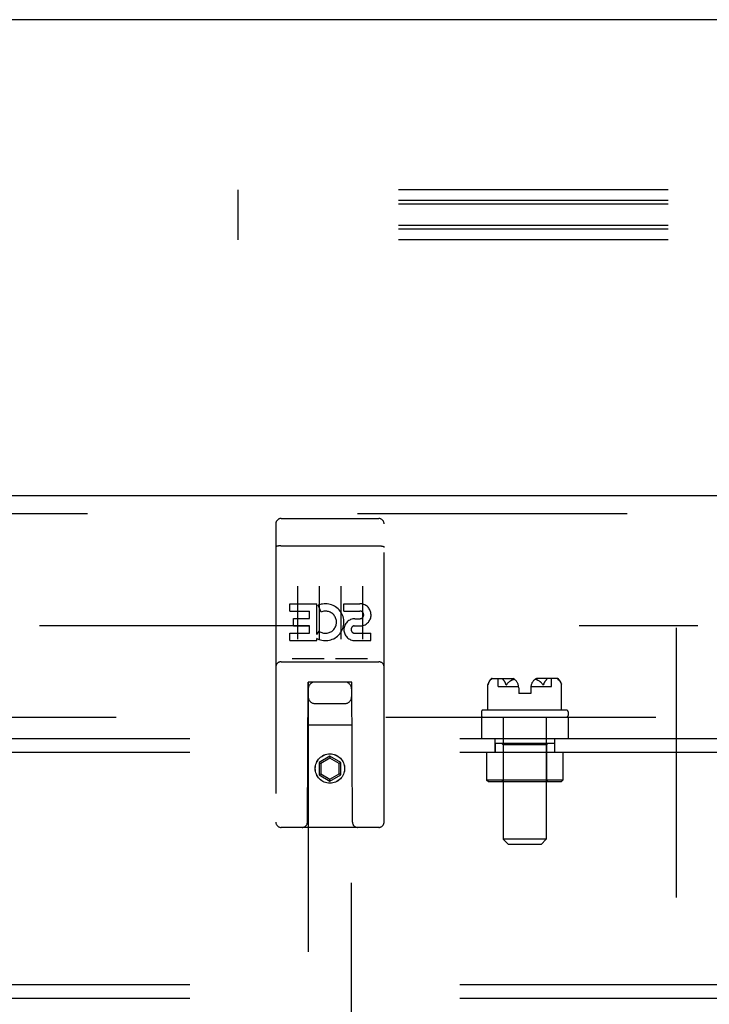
# Model space of a CAD drawing. Header units: inches. Extents: x 0 to 283, y 0 to 183.
# Tile 56 of 114: x 87.96 to 91.95, y 130.35 to 136.04. Entities that reach past the tile are written whole.
import ezdxf

# ---------------------------------------------------------------- set-up
doc = ezdxf.new("R2010")
doc.units = ezdxf.units.IN
doc.header["$LTSCALE"] = 15.583333
doc.header["$MEASUREMENT"] = 0
doc.linetypes.add('HIDDEN', pattern=[0.2, 0.1, -0.1])
doc.layers.get('0').update_dxf_attribs({"linetype": 'CONTINUOUS'})
for name, color, linetype in [('DEFAULT_2', 8, 'HIDDEN'), ('LEFTHAND_DOOR_ASSEMBLY', 7, 'CONTINUOUS'), ('SUBPANEL', 7, 'CONTINUOUS')]:
    doc.layers.add(name, color=color, linetype=linetype)

msp = doc.modelspace()

# ---------------------------------------------------------------- linework, layer by layer
at = {"color": 7, "linetype": 'Continuous'}
msp.add_line((132.1935, 136.0369), (53.5685, 136.0369), dxfattribs=at)
at = {"layer": 'DEFAULT_2', "color": 8, "linetype": 'HIDDEN'}
for p, q in [((89.226, 134.7653), (89.226, 135.0529)), ((132.226, 135.0529), (89.226, 135.0529)), ((132.226, 134.9919), (89.226, 134.9919)), ((132.226, 134.9701), (89.226, 134.9701)), ((132.226, 134.8481), (89.226, 134.8481)), ((132.226, 134.8263), (89.226, 134.8263)), ((132.226, 134.7653), (89.226, 134.7653)), ((56.9123, 132.5369), (91.881, 132.5369)), ((91.756, 132.5219), (91.756, 53.5519))]:
    msp.add_line(p, q, dxfattribs=at)
at = {"layer": 'LEFTHAND_DOOR_ASSEMBLY', "color": 3, "linetype": 'Continuous'}
msp.add_line((55.631, 133.2869), (92.5685, 133.2869), dxfattribs=at)
at = {"layer": 'LEFTHAND_DOOR_ASSEMBLY', "color": 8, "linetype": 'HIDDEN'}
for p, q in [((55.631, 133.1829), (92.5685, 133.1829)), ((89.4735, 133.1544), (90.0385, 133.1544)), ((89.4435, 133.1244), (89.4435, 131.3994)), ((90.0685, 131.3994), (90.0685, 133.1244)), ((89.4601, 132.9956), (89.4594, 132.9955)), ((89.4609, 132.9957), (89.4601, 132.9956)), ((89.4617, 132.9958), (89.4609, 132.9957)), ((89.4624, 132.9959), (89.4617, 132.9958)), ((89.4632, 132.996), (89.4624, 132.9959)), ((89.464, 132.996), (89.4632, 132.996)), ((89.4648, 132.9961), (89.464, 132.996)), ((89.4656, 132.9962), (89.4648, 132.9961)), ((89.4664, 132.9962), (89.4656, 132.9962)), ((89.4673, 132.9963), (89.4664, 132.9962)), ((89.4681, 132.9963), (89.4673, 132.9963)), ((89.4689, 132.9963), (89.4681, 132.9963)), ((89.4697, 132.9964), (89.4689, 132.9963)), ((89.4706, 132.9964), (89.4697, 132.9964)), ((89.4714, 132.9964), (89.4706, 132.9964)), ((89.4723, 132.9964), (89.4714, 132.9964)), ((89.4731, 132.9964), (89.4723, 132.9964)), ((89.4731, 132.9964), (90.0385, 132.9964)), ((90.0385, 132.9964), (90.0394, 132.9964)), ((90.0394, 132.9964), (90.0402, 132.9964)), ((90.0402, 132.9964), (90.041, 132.9964)), ((90.041, 132.9964), (90.0419, 132.9964)), ((90.0419, 132.9964), (90.0427, 132.9964)), ((90.0427, 132.9964), (90.0435, 132.9963)), ((90.0435, 132.9963), (90.0444, 132.9963)), ((90.0444, 132.9963), (90.0452, 132.9962)), ((90.0452, 132.9962), (90.046, 132.9962)), ((90.046, 132.9962), (90.0468, 132.9961)), ((90.0468, 132.9961), (90.0476, 132.9961)), ((90.0476, 132.9961), (90.0484, 132.996)), ((90.0484, 132.996), (90.0492, 132.9959)), ((90.0492, 132.9959), (90.05, 132.9959)), ((90.05, 132.9959), (90.0508, 132.9958)), ((90.0508, 132.9958), (90.0515, 132.9957)), ((89.5685, 132.7633), (89.5685, 132.4573)), ((89.6935, 132.7633), (89.6935, 132.4573)), ((89.8185, 132.7633), (89.8185, 132.4573)), ((89.9435, 132.7633), (89.9435, 132.4573)), ((89.5242, 132.6192), (89.5242, 132.6616)), ((89.5242, 132.6616), (89.6803, 132.6616)), ((89.6803, 132.4841), (89.6803, 132.6616)), ((89.7047, 132.6135), (89.6878, 132.6527)), ((89.8366, 132.6192), (89.8366, 132.6616)), ((89.8366, 132.6616), (89.929, 132.6616)), ((89.5242, 132.6192), (89.6377, 132.6192)), ((89.6377, 132.5768), (89.6377, 132.6192)), ((89.8366, 132.6192), (89.929, 132.6192)), ((89.5455, 132.5343), (89.5455, 132.5768)), ((89.5455, 132.5768), (89.6377, 132.5768)), ((89.5455, 132.5343), (89.6377, 132.5343)), ((89.6377, 132.4909), (89.6377, 132.5343)), ((89.8965, 132.5344), (89.9428, 132.5344)), ((89.9004, 132.5753), (89.929, 132.5753)), ((89.5242, 132.4484), (89.5242, 132.4909)), ((89.5242, 132.4909), (89.6377, 132.4909)), ((89.6803, 132.4841), (89.6933, 132.5026)), ((89.9004, 132.4909), (89.9929, 132.4909)), ((89.9929, 132.4484), (89.9929, 132.4909)), ((89.5242, 132.4484), (89.6803, 132.4484)), ((89.6803, 132.4484), (89.6803, 132.4607)), ((89.6838, 132.4589), (89.6803, 132.4607)), ((89.9004, 132.4484), (89.9929, 132.4484)), ((89.4735, 132.3264), (90.0385, 132.3264)), ((89.7171, 132.3424), (89.5451, 132.3424)), ((89.9671, 132.3424), (89.7951, 132.3424)), ((89.626, 131.3994), (89.6295, 132.2094)), ((89.631, 132.2094), (89.6295, 132.2094)), ((89.631, 132.2094), (89.631, 95.2077)), ((89.881, 132.2094), (89.631, 132.2094)), ((89.881, 95.2077), (89.881, 132.2094)), ((89.8825, 132.2094), (89.881, 132.2094)), ((89.886, 131.3994), (89.8825, 132.2094)), ((89.671, 132.0844), (89.841, 132.0844)), ((89.8836, 131.9594), (89.6284, 131.9594)), ((89.756, 131.7813), (89.6935, 131.7452)), ((89.6935, 131.7452), (89.6935, 131.673)), ((89.6935, 131.7452), (89.7035, 131.7394)), ((89.756, 131.7697), (89.7035, 131.7394)), ((89.7035, 131.7394), (89.7035, 131.6788)), ((89.756, 131.7813), (89.756, 131.7697)), ((89.8185, 131.7452), (89.756, 131.7813)), ((89.8085, 131.7394), (89.756, 131.7697)), ((89.8185, 131.7452), (89.8085, 131.7394)), ((89.8085, 131.6788), (89.8085, 131.7394)), ((89.8185, 131.673), (89.8185, 131.7452)), ((89.6935, 131.673), (89.7035, 131.6788)), ((89.6935, 131.673), (89.756, 131.6369)), ((89.7035, 131.6788), (89.756, 131.6485)), ((89.756, 131.6485), (89.8085, 131.6788)), ((89.756, 131.6369), (89.8185, 131.673)), ((89.8185, 131.673), (89.8085, 131.6788)), ((89.756, 131.6369), (89.756, 131.6485)), ((90.0385, 131.3694), (89.4735, 131.3694))]:
    msp.add_line(p, q, dxfattribs=at)
for points in [[(89.4594, 132.9955), (89.459, 132.9955), (89.4586, 132.9954), (89.4583, 132.9954), (89.4579, 132.9953), (89.4576, 132.9953), (89.4572, 132.9952), (89.4569, 132.9952), (89.4565, 132.9951), (89.4562, 132.9951), (89.4558, 132.995), (89.4555, 132.9949), (89.4551, 132.9949), (89.4548, 132.9948), (89.4545, 132.9947), (89.4542, 132.9947), (89.4538, 132.9946), (89.4535, 132.9945), (89.4532, 132.9945), (89.4529, 132.9944), (89.4526, 132.9943), (89.4523, 132.9942), (89.452, 132.9942), (89.4517, 132.9941), (89.4514, 132.994), (89.4512, 132.9939), (89.4509, 132.9939), (89.4506, 132.9938), (89.4503, 132.9937), (89.4501, 132.9936), (89.4498, 132.9935), (89.4495, 132.9935), (89.4493, 132.9934), (89.4491, 132.9933), (89.4488, 132.9932), (89.4486, 132.9931), (89.4483, 132.993), (89.4481, 132.9929), (89.4479, 132.9929), (89.4477, 132.9928), (89.4475, 132.9927), (89.4473, 132.9926), (89.4471, 132.9925), (89.4469, 132.9924), (89.4467, 132.9923), (89.4465, 132.9922), (89.4463, 132.9921), (89.4461, 132.992), (89.446, 132.9919), (89.4458, 132.9918), (89.4456, 132.9917), (89.4455, 132.9916), (89.4453, 132.9915), (89.4452, 132.9914), (89.4451, 132.9913), (89.4449, 132.9912), (89.4448, 132.9911), (89.4447, 132.991), (89.4446, 132.9909), (89.4445, 132.9908), (89.4444, 132.9907), (89.4443, 132.9906), (89.4442, 132.9905), (89.4441, 132.9904), (89.444, 132.9903), (89.4439, 132.9902), (89.4439, 132.9901), (89.4438, 132.99), (89.4438, 132.9899), (89.4437, 132.9898), (89.4437, 132.9897), (89.4436, 132.9896), (89.4436, 132.9895), (89.4436, 132.9894), (89.4435, 132.9893), (89.4435, 132.9892), (89.4435, 132.9891), (89.4435, 132.989)], [(90.0515, 132.9957), (90.0523, 132.9956), (90.0527, 132.9955), (90.053, 132.9955), (90.0534, 132.9954), (90.0538, 132.9954), (90.0541, 132.9953), (90.0545, 132.9953), (90.0548, 132.9952), (90.0552, 132.9952), (90.0555, 132.9951), (90.0559, 132.9951), (90.0562, 132.995), (90.0566, 132.9949), (90.0569, 132.9949), (90.0572, 132.9948), (90.0575, 132.9947), (90.0579, 132.9947), (90.0582, 132.9946), (90.0585, 132.9945), (90.0588, 132.9945), (90.0591, 132.9944), (90.0594, 132.9943), (90.0597, 132.9942), (90.06, 132.9942), (90.0603, 132.9941), (90.0606, 132.994), (90.0609, 132.9939), (90.0612, 132.9939), (90.0614, 132.9938), (90.0617, 132.9937), (90.062, 132.9936), (90.0622, 132.9935), (90.0625, 132.9935), (90.0627, 132.9934), (90.063, 132.9933), (90.0632, 132.9932), (90.0635, 132.9931), (90.0637, 132.993), (90.0639, 132.9929), (90.0641, 132.9929), (90.0644, 132.9928), (90.0646, 132.9927), (90.0648, 132.9926), (90.065, 132.9925), (90.0652, 132.9924), (90.0654, 132.9923), (90.0655, 132.9922), (90.0657, 132.9921), (90.0659, 132.992), (90.0661, 132.9919), (90.0662, 132.9918), (90.0664, 132.9917), (90.0665, 132.9916), (90.0667, 132.9915), (90.0668, 132.9914), (90.067, 132.9913), (90.0671, 132.9912), (90.0672, 132.9911), (90.0673, 132.991), (90.0675, 132.9909), (90.0676, 132.9908), (90.0677, 132.9907), (90.0678, 132.9906), (90.0679, 132.9905), (90.0679, 132.9904), (90.068, 132.9903), (90.0681, 132.9902), (90.0682, 132.9901), (90.0682, 132.99), (90.0683, 132.9899), (90.0683, 132.9898), (90.0684, 132.9897), (90.0684, 132.9896), (90.0684, 132.9895), (90.0685, 132.9894), (90.0685, 132.9893), (90.0685, 132.9892), (90.0685, 132.9891), (90.0685, 132.989)], [(89.5451, 132.3424), (89.5449, 132.3424), (89.5447, 132.3424), (89.5445, 132.3424), (89.5443, 132.3424), (89.5441, 132.3424), (89.5439, 132.3425), (89.5437, 132.3425), (89.5435, 132.3425), (89.5433, 132.3425), (89.5431, 132.3425), (89.5429, 132.3425), (89.5428, 132.3425), (89.5426, 132.3425), (89.5424, 132.3426), (89.5423, 132.3426), (89.5421, 132.3426), (89.5419, 132.3426), (89.5418, 132.3426), (89.5416, 132.3427), (89.5415, 132.3427), (89.5413, 132.3427), (89.5412, 132.3427), (89.5411, 132.3428), (89.5409, 132.3428), (89.5408, 132.3428), (89.5407, 132.3429), (89.5405, 132.3429), (89.5404, 132.3429), (89.5403, 132.343), (89.5401, 132.343), (89.54, 132.343), (89.5399, 132.3431), (89.5398, 132.3431), (89.5397, 132.3431), (89.5396, 132.3432), (89.5395, 132.3432), (89.5394, 132.3433), (89.5393, 132.3433), (89.5392, 132.3433), (89.5391, 132.3434), (89.539, 132.3434), (89.5389, 132.3435), (89.5388, 132.3435), (89.5387, 132.3435), (89.5386, 132.3436), (89.5385, 132.3436)], [(89.7235, 132.3436), (89.7234, 132.3436), (89.7233, 132.3435), (89.7233, 132.3435), (89.7232, 132.3435), (89.7231, 132.3434), (89.723, 132.3434), (89.7229, 132.3433), (89.7228, 132.3433), (89.7227, 132.3432), (89.7226, 132.3432), (89.7225, 132.3432), (89.7223, 132.3431), (89.7222, 132.3431), (89.7221, 132.3431), (89.722, 132.343), (89.7219, 132.343), (89.7218, 132.343), (89.7216, 132.3429), (89.7215, 132.3429), (89.7214, 132.3429), (89.7212, 132.3428), (89.7211, 132.3428), (89.721, 132.3428), (89.7208, 132.3427), (89.7207, 132.3427), (89.7205, 132.3427), (89.7204, 132.3427), (89.7202, 132.3426), (89.7201, 132.3426), (89.7199, 132.3426), (89.7198, 132.3426), (89.7196, 132.3426), (89.7194, 132.3425), (89.7193, 132.3425), (89.7191, 132.3425), (89.7189, 132.3425), (89.7187, 132.3425), (89.7185, 132.3425), (89.7184, 132.3425), (89.7182, 132.3425), (89.718, 132.3424), (89.7178, 132.3424), (89.7176, 132.3424), (89.7174, 132.3424), (89.7171, 132.3424)], [(89.7951, 132.3424), (89.7949, 132.3424), (89.7947, 132.3424), (89.7945, 132.3424), (89.7943, 132.3424), (89.7941, 132.3424), (89.7939, 132.3425), (89.7937, 132.3425), (89.7935, 132.3425), (89.7933, 132.3425), (89.7931, 132.3425), (89.7929, 132.3425), (89.7928, 132.3425), (89.7926, 132.3425), (89.7924, 132.3426), (89.7923, 132.3426), (89.7921, 132.3426), (89.7919, 132.3426), (89.7918, 132.3426), (89.7916, 132.3427), (89.7915, 132.3427), (89.7913, 132.3427), (89.7912, 132.3427), (89.7911, 132.3428), (89.7909, 132.3428), (89.7908, 132.3428), (89.7907, 132.3429), (89.7905, 132.3429), (89.7904, 132.3429), (89.7903, 132.343), (89.7902, 132.343), (89.79, 132.343), (89.7899, 132.3431), (89.7898, 132.3431), (89.7897, 132.3431), (89.7896, 132.3432), (89.7895, 132.3432), (89.7894, 132.3432), (89.7893, 132.3433), (89.7892, 132.3433), (89.7891, 132.3434), (89.789, 132.3434), (89.7889, 132.3435), (89.7888, 132.3435), (89.7887, 132.3435), (89.7886, 132.3436), (89.7885, 132.3436)], [(89.9735, 132.3436), (89.9734, 132.3436), (89.9733, 132.3435), (89.9733, 132.3435), (89.9732, 132.3435), (89.9731, 132.3434), (89.973, 132.3434), (89.9729, 132.3433), (89.9728, 132.3433), (89.9727, 132.3433), (89.9726, 132.3432), (89.9725, 132.3432), (89.9724, 132.3431), (89.9722, 132.3431), (89.9721, 132.3431), (89.972, 132.343), (89.9719, 132.343), (89.9718, 132.343), (89.9716, 132.3429), (89.9715, 132.3429), (89.9714, 132.3429), (89.9713, 132.3428), (89.9711, 132.3428), (89.971, 132.3428), (89.9708, 132.3427), (89.9707, 132.3427), (89.9705, 132.3427), (89.9704, 132.3427), (89.9702, 132.3426), (89.9701, 132.3426), (89.9699, 132.3426), (89.9698, 132.3426), (89.9696, 132.3426), (89.9694, 132.3425), (89.9693, 132.3425), (89.9691, 132.3425), (89.9689, 132.3425), (89.9687, 132.3425), (89.9685, 132.3425), (89.9684, 132.3425), (89.9682, 132.3425), (89.968, 132.3424), (89.9678, 132.3424), (89.9676, 132.3424), (89.9674, 132.3424), (89.9671, 132.3424)]]:
    msp.add_lwpolyline(points, dxfattribs=at)
for radius in [0.085, 0.0845]:
    msp.add_circle((89.756, 131.7094), radius, dxfattribs=at)
for centre, radius, start, end in [((89.4735, 133.1244), 0.03, 90, 180), ((90.0385, 133.1244), 0.03, 0, 90), ((89.7301, 132.5549), 0.1065, 244.2636, 113.4027), ((89.9291, 132.5973), 0.0644, 282.2995, 90.0775), ((89.7301, 132.5549), 0.0639, 234.8895, 113.4026), ((89.929, 132.5973), 0.0219, 269.9011, 90), ((89.9004, 132.5119), 0.0635, 90, 270), ((89.9004, 132.5128), 0.0219, 100.307, 270), ((89.4735, 132.2964), 0.03, 90, 180), ((90.0385, 132.2964), 0.03, 0, 90), ((89.671, 132.1694), 0.04, 90, 180), ((89.841, 132.1694), 0.04, 0, 90), ((89.671, 132.1244), 0.04, 180, 270), ((89.841, 132.1244), 0.04, 270, 360), ((89.4735, 131.3994), 0.03, 180, 270), ((89.596, 131.3994), 0.03, 270, 360), ((89.916, 131.3994), 0.03, 180, 270), ((90.0385, 131.3994), 0.03, 270, 360)]:
    msp.add_arc(centre, radius, start, end, dxfattribs=at)
at = {"layer": 'SUBPANEL', "color": 8, "linetype": 'HIDDEN'}
for p, q in [((90.6684, 132.1938), (90.6686, 132.1945)), ((90.6684, 132.1939), (90.6684, 132.1936)), ((90.6684, 132.1937), (90.6684, 132.1936)), ((90.6684, 132.0477), (90.6684, 132.1937)), ((90.6684, 132.1936), (90.6684, 132.1936)), ((90.6686, 132.1946), (90.6685, 132.1942)), ((90.6687, 132.195), (90.6686, 132.1945)), ((90.6688, 132.1955), (90.6687, 132.1949)), ((90.669, 132.196), (90.6688, 132.1954)), ((90.6691, 132.1966), (90.6689, 132.1959)), ((90.6697, 132.1985), (90.6707, 132.2015)), ((90.6808, 132.2182), (90.6794, 132.2166)), ((90.6808, 132.2182), (90.6822, 132.2197)), ((90.6895, 132.2268), (90.6822, 132.2197)), ((90.6937, 132.2297), (90.8139, 132.2297)), ((90.727, 132.1827), (90.727, 132.2297)), ((90.727, 132.1827), (90.8457, 132.1827)), ((90.7568, 132.2218), (90.7572, 132.2213)), ((90.7581, 132.2202), (90.76, 132.2182)), ((90.7613, 132.2166), (90.76, 132.2182)), ((90.77, 132.2015), (90.771, 132.1985)), ((90.771, 132.1985), (90.7713, 132.1978)), ((90.7715, 132.1972), (90.7718, 132.1965)), ((90.7783, 132.1965), (90.7788, 132.1972)), ((90.7817, 132.2014), (90.7797, 132.1985)), ((90.7966, 132.2151), (90.7936, 132.213)), ((90.9163, 132.1827), (91.035, 132.1827)), ((91.0684, 132.2297), (90.9481, 132.2297)), ((90.9804, 132.2013), (90.9782, 132.2041)), ((90.9803, 132.2014), (90.9823, 132.1985)), ((90.9823, 132.1985), (90.9828, 132.1978)), ((90.9832, 132.1972), (90.9828, 132.1978)), ((90.9832, 132.1972), (90.9837, 132.1965)), ((90.9836, 132.1966), (90.9841, 132.1959)), ((90.991, 132.1985), (90.992, 132.2015)), ((91.0021, 132.2182), (91.0007, 132.2166)), ((91.035, 132.1827), (91.035, 132.2297)), ((91.0725, 132.2268), (91.0799, 132.2197)), ((91.0799, 132.2197), (91.0813, 132.2182)), ((91.0826, 132.2166), (91.0813, 132.2182)), ((91.0913, 132.2015), (91.0923, 132.1985)), ((91.0923, 132.1985), (91.0925, 132.1978)), ((91.0927, 132.1972), (91.0925, 132.1978)), ((91.0929, 132.1965), (91.0927, 132.1972)), ((91.0931, 132.1959), (91.0929, 132.1966)), ((91.0932, 132.1954), (91.0931, 132.196)), ((91.0934, 132.1949), (91.0932, 132.1955)), ((91.0935, 132.1945), (91.0933, 132.195)), ((91.0935, 132.1941), (91.0934, 132.1946)), ((91.0936, 132.1938), (91.0935, 132.1942)), ((91.0936, 132.1937), (91.0937, 132.1936)), ((91.0937, 132.0477), (91.0937, 132.1937)), ((90.846, 132.1764), (90.846, 132.1427)), ((90.916, 132.1427), (90.846, 132.1427)), ((90.916, 132.1764), (90.916, 132.1427)), ((90.631, 132.0377), (90.631, 132.0157)), ((90.641, 132.0477), (91.121, 132.0477)), ((91.131, 132.0377), (91.131, 132.0157)), ((58.9123, 132.0057), (92.1935, 132.0057)), ((90.631, 132.0057), (90.631, 131.8807)), ((90.757, 132.0057), (90.757, 131.3007)), ((91.005, 132.0057), (91.005, 131.3007)), ((91.131, 132.0057), (91.131, 131.8807)), ((113.881, 131.8807), (71.881, 131.8807)), ((90.709, 131.8807), (90.709, 131.8027)), ((90.7095, 131.8567), (90.7095, 131.8027)), ((90.7095, 131.8567), (91.0525, 131.8567)), ((90.756, 131.8467), (90.746, 131.8567)), ((90.756, 131.8467), (90.756, 131.6427)), ((91.006, 131.8467), (90.756, 131.8467)), ((91.006, 131.8467), (91.016, 131.8567)), ((91.006, 131.8467), (91.006, 131.6427)), ((91.0525, 131.8567), (91.0525, 131.8027)), ((91.053, 131.8807), (91.053, 131.8027)), ((113.881, 131.8027), (71.881, 131.8027)), ((90.661, 131.8027), (90.661, 131.6427)), ((91.101, 131.8027), (91.101, 131.6427)), ((90.671, 131.6327), (90.661, 131.6427)), ((91.101, 131.6427), (90.661, 131.6427)), ((91.091, 131.6327), (90.671, 131.6327)), ((90.756, 131.6427), (90.746, 131.6327)), ((91.006, 131.6427), (91.016, 131.6327)), ((91.091, 131.6327), (91.101, 131.6427)), ((90.787, 131.2707), (90.757, 131.3007)), ((91.005, 131.3007), (90.757, 131.3007)), ((90.975, 131.2707), (90.787, 131.2707)), ((90.975, 131.2707), (91.005, 131.3007)), ((113.881, 130.4587), (71.881, 130.4587)), ((113.881, 130.3807), (71.881, 130.3807))]:
    msp.add_line(p, q, dxfattribs=at)
for points in [[(90.6695, 132.1978), (90.6693, 132.1972), (90.6691, 132.1965)], [(90.6693, 132.1972), (90.6695, 132.1978), (90.6697, 132.1985)], [(90.6768, 132.2132), (90.6755, 132.2112), (90.6742, 132.2091), (90.673, 132.2068), (90.6718, 132.2042), (90.6707, 132.2015), (90.6697, 132.1985)], [(90.6718, 132.2042), (90.673, 132.2068), (90.6742, 132.2091), (90.6755, 132.2112)], [(90.6768, 132.2132), (90.6781, 132.215), (90.6794, 132.2166)], [(90.6895, 132.2268), (90.6905, 132.2276), (90.6915, 132.2284), (90.6926, 132.2289), (90.6938, 132.2293), (90.695, 132.2296), (90.6962, 132.2297)], [(90.7565, 132.2223), (90.7562, 132.2228), (90.756, 132.2232), (90.7559, 132.2237), (90.7557, 132.2242), (90.7557, 132.2247), (90.7557, 132.2252), (90.7558, 132.2257), (90.756, 132.2262), (90.7562, 132.2266), (90.7566, 132.2271), (90.7572, 132.2276), (90.7578, 132.228), (90.7585, 132.2283), (90.7592, 132.2286), (90.76, 132.2289), (90.7608, 132.2291), (90.7616, 132.2292), (90.7625, 132.2294), (90.7633, 132.2295), (90.7642, 132.2296), (90.7651, 132.2296), (90.7661, 132.2297), (90.7671, 132.2297)], [(90.7563, 132.2268), (90.756, 132.2263), (90.7558, 132.2258), (90.7557, 132.2253), (90.7557, 132.2248), (90.7557, 132.2243), (90.7558, 132.2238), (90.756, 132.2233), (90.7562, 132.2228), (90.7565, 132.2223), (90.7568, 132.2218)], [(90.7563, 132.2268), (90.7571, 132.2276), (90.758, 132.2284), (90.7589, 132.2289), (90.7598, 132.2293), (90.7608, 132.2296), (90.7618, 132.2297)], [(90.7581, 132.2202), (90.7576, 132.2207), (90.7572, 132.2213)], [(90.7613, 132.2166), (90.7627, 132.215), (90.764, 132.2132), (90.7653, 132.2112), (90.7665, 132.2091), (90.7677, 132.2068), (90.7689, 132.2042)], [(90.771, 132.1985), (90.77, 132.2015), (90.7689, 132.2042), (90.7677, 132.2068), (90.7665, 132.2091), (90.7653, 132.2112), (90.764, 132.2132)], [(90.7715, 132.1972), (90.7713, 132.1978), (90.771, 132.1985)], [(90.7718, 132.1966), (90.772, 132.196), (90.7723, 132.1955), (90.7726, 132.195), (90.773, 132.1946), (90.7733, 132.1942), (90.7737, 132.1939), (90.7742, 132.1937), (90.7746, 132.1936), (90.7751, 132.1936), (90.7756, 132.1938), (90.7761, 132.1941), (90.7765, 132.1945), (90.777, 132.1949), (90.7775, 132.1954), (90.7779, 132.1959), (90.7784, 132.1966)], [(90.778, 132.196), (90.7775, 132.1955), (90.7771, 132.195), (90.7766, 132.1946), (90.7762, 132.1942), (90.7757, 132.1939), (90.7752, 132.1937), (90.7748, 132.1936), (90.7743, 132.1936), (90.7738, 132.1938), (90.7734, 132.1941), (90.773, 132.1945), (90.7727, 132.1949), (90.7724, 132.1954), (90.7721, 132.1959), (90.7718, 132.1965)], [(90.7788, 132.1972), (90.7792, 132.1978), (90.7797, 132.1985)], [(90.7939, 132.2132), (90.7912, 132.2112), (90.7887, 132.209), (90.7862, 132.2067), (90.7838, 132.2041), (90.7816, 132.2013)], [(90.7837, 132.2039), (90.7859, 132.2064), (90.7883, 132.2087), (90.7909, 132.211), (90.7936, 132.213)], [(90.7965, 132.215), (90.7995, 132.2169), (90.8026, 132.2186), (90.8059, 132.2203), (90.8093, 132.2219), (90.8128, 132.2233), (90.8164, 132.2247), (90.8201, 132.2259)], [(90.8099, 132.2221), (90.8073, 132.221), (90.8046, 132.2197), (90.802, 132.2183), (90.7993, 132.2168)], [(90.8201, 132.2259), (90.8176, 132.2251), (90.815, 132.2242), (90.8125, 132.2232)], [(90.9655, 132.215), (90.9625, 132.2169), (90.9594, 132.2186), (90.9561, 132.2203), (90.9528, 132.2219), (90.9493, 132.2233), (90.9456, 132.2247), (90.9419, 132.2259)], [(90.9419, 132.2259), (90.9445, 132.2251), (90.947, 132.2242), (90.9496, 132.2232)], [(90.9521, 132.2221), (90.9548, 132.221), (90.9574, 132.2197), (90.9601, 132.2183), (90.9627, 132.2168)], [(90.9784, 132.2039), (90.9761, 132.2064), (90.9737, 132.2087), (90.9711, 132.211), (90.9684, 132.213), (90.9655, 132.2151)], [(90.9681, 132.2132), (90.9708, 132.2112), (90.9734, 132.209), (90.9758, 132.2067), (90.9782, 132.2041)], [(90.9841, 132.196), (90.9845, 132.1955), (90.9849, 132.195), (90.9854, 132.1946), (90.9858, 132.1942), (90.9863, 132.1939), (90.9868, 132.1937), (90.9873, 132.1936), (90.9877, 132.1936), (90.9882, 132.1938), (90.9886, 132.1941), (90.989, 132.1945), (90.9893, 132.1949), (90.9897, 132.1954), (90.99, 132.1959), (90.9902, 132.1965), (90.9905, 132.1972)], [(90.9903, 132.1966), (90.99, 132.196), (90.9897, 132.1955), (90.9894, 132.195), (90.9891, 132.1946), (90.9887, 132.1942), (90.9883, 132.1939), (90.9879, 132.1937), (90.9874, 132.1936), (90.9869, 132.1936), (90.9864, 132.1938), (90.986, 132.1941), (90.9855, 132.1945), (90.985, 132.1949), (90.9846, 132.1954), (90.9841, 132.1959)], [(90.9905, 132.1972), (90.9908, 132.1978), (90.991, 132.1985)], [(90.991, 132.1985), (90.9908, 132.1978), (90.9905, 132.1972)], [(90.9981, 132.2132), (90.9968, 132.2112), (90.9955, 132.2091), (90.9943, 132.2068), (90.9931, 132.2042), (90.992, 132.2015), (90.991, 132.1985)], [(90.9931, 132.2042), (90.9943, 132.2068), (90.9955, 132.2091), (90.9968, 132.2112)], [(90.9981, 132.2132), (90.9994, 132.215), (91.0007, 132.2166)], [(91.0057, 132.2268), (91.0049, 132.2276), (91.0041, 132.2284), (91.0032, 132.2289), (91.0022, 132.2293), (91.0012, 132.2296), (91.0002, 132.2297)], [(91.0057, 132.2268), (91.006, 132.2263), (91.0062, 132.2258), (91.0063, 132.2253), (91.0064, 132.2248), (91.0063, 132.2243), (91.0062, 132.2238), (91.006, 132.2233), (91.0058, 132.2228), (91.0055, 132.2223), (91.0052, 132.2218), (91.0049, 132.2213), (91.0044, 132.2207), (91.004, 132.2202), (91.0021, 132.2182)], [(91.0725, 132.2268), (91.0716, 132.2276), (91.0705, 132.2284), (91.0694, 132.2289), (91.0682, 132.2293), (91.067, 132.2296), (91.0658, 132.2297)], [(91.0826, 132.2166), (91.084, 132.215), (91.0853, 132.2132), (91.0865, 132.2112), (91.0878, 132.2091), (91.089, 132.2068), (91.0902, 132.2042)], [(91.0923, 132.1985), (91.0913, 132.2015), (91.0902, 132.2042), (91.089, 132.2068), (91.0878, 132.2091), (91.0865, 132.2112), (91.0853, 132.2132)], [(91.0937, 132.1936), (91.0937, 132.1936), (91.0936, 132.1939)]]:
    msp.add_lwpolyline(points, dxfattribs=at)
for centre, radius, start, end in [((90.7336, 132.1793), 0.0668, 134.6973, 167.5884), ((90.6937, 132.2197), 0.01, 90, 134.6973), ((90.7857, 132.1764), 0.0603, 0, 62.1181), ((90.9763, 132.1764), 0.0603, 117.8819, 180), ((91.0684, 132.2197), 0.01, 45.3027, 90), ((91.0284, 132.1793), 0.0668, 12.4116, 45.3027), ((90.641, 132.0377), 0.01, 90, 180), ((90.641, 132.0157), 0.01, 180, 270), ((91.121, 132.0377), 0.01, 0, 90), ((91.121, 132.0157), 0.01, 270, 360)]:
    msp.add_arc(centre, radius, start, end, dxfattribs=at)

doc.saveas('drawing.dxf')
